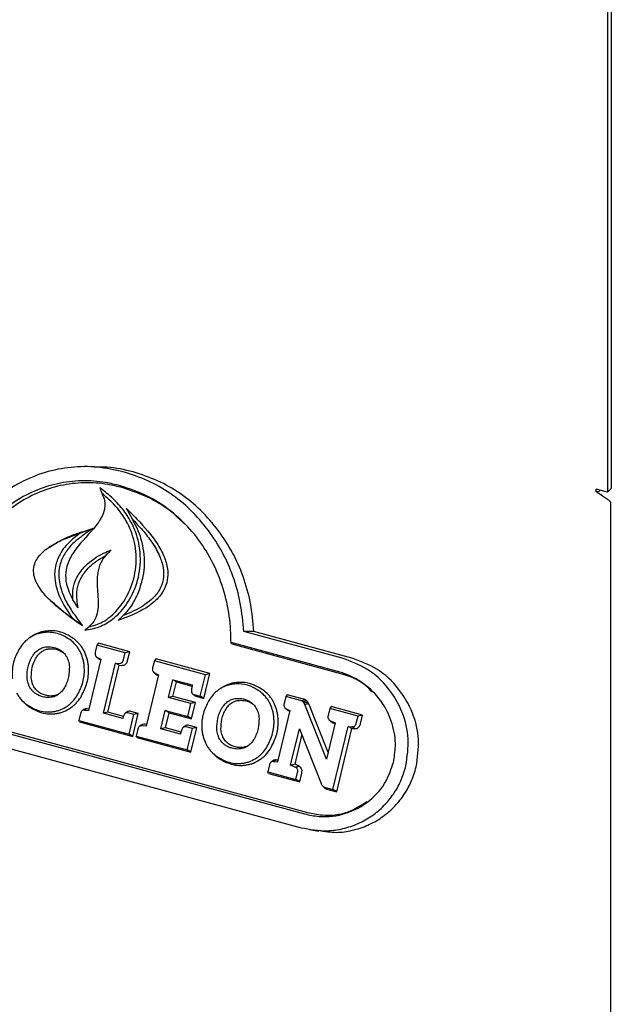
# Model space of a CAD drawing. Header units: inches. Extents: x 35 to 165, y 14 to 115.
# Tile 33 of 41: x 137.14 to 139.21, y 74.72 to 78.17. Entities that reach past the tile are written whole.
import ezdxf

# ---------------------------------------------------------------- set-up
doc = ezdxf.new("R2010")
doc.units = ezdxf.units.IN
doc.header["$LTSCALE"] = 12
doc.header["$MEASUREMENT"] = 0

msp = doc.modelspace()

# ---------------------------------------------------------------- linework, layer by layer
at = {"color": 7, "linetype": 'Continuous', "lineweight": 25}
for p, q in [((139.1964, 78.4036), (139.1964, 76.5163)), ((139.21, 78.4169), (139.21, 76.5296)), ((137.3997, 76.6058), (137.3663, 76.6057)), ((139.1563, 76.5196), (139.1681, 76.5186)), ((139.1964, 76.5163), (139.1572, 76.5269)), ((139.1791, 76.5038), (139.1728, 76.5097)), ((139.1964, 76.5163), (139.21, 76.5296)), ((139.2073, 76.4822), (139.2073, 74.5344)), ((137.3963, 76.3898), (137.3509, 76.3727)), ((138.2676, 75.9359), (137.9235, 76.0294)), ((138.3016, 75.9358), (137.9594, 76.0288)), ((137.1796, 76.0105), (137.1734, 76.0062)), ((137.4146, 75.9875), (137.4094, 75.9809)), ((137.5245, 75.9576), (137.4146, 75.9875)), ((138.256, 75.8876), (137.879, 75.9901)), ((138.2636, 75.881), (137.8826, 75.9846)), ((137.4094, 75.9809), (137.4034, 75.9561)), ((137.5087, 75.954), (137.4094, 75.9809)), ((137.5027, 75.9291), (137.5087, 75.954)), ((137.5245, 75.9576), (137.5087, 75.954)), ((137.5172, 75.9269), (137.5245, 75.9576)), ((137.4237, 75.932), (137.3805, 75.7523)), ((137.4055, 75.9427), (137.406, 75.9422)), ((137.4075, 75.9407), (137.4102, 75.9381)), ((137.4112, 75.9381), (137.4237, 75.932)), ((137.418, 75.9318), (137.423, 75.9293)), ((137.4321, 75.7427), (137.4743, 75.9182)), ((137.4743, 75.9182), (137.4882, 75.9172)), ((137.4875, 75.9111), (137.4743, 75.9182)), ((137.6106, 75.9263), (137.6046, 75.9015)), ((137.6157, 75.9328), (137.6106, 75.9263)), ((137.7893, 75.8777), (137.6106, 75.9263)), ((137.8051, 75.8813), (137.6157, 75.9328)), ((137.4479, 75.7463), (137.4875, 75.9111)), ((137.4875, 75.9111), (137.4969, 75.9104)), ((137.6066, 75.8881), (137.6071, 75.8876)), ((137.6087, 75.886), (137.6113, 75.8835)), ((137.6122, 75.8835), (137.6251, 75.8773)), ((137.7842, 75.7946), (137.8051, 75.8813)), ((137.8051, 75.8813), (137.7893, 75.8777)), ((136.4049, 75.861), (138.1363, 75.3904)), ((136.4154, 75.866), (138.1468, 75.3955)), ((137.6251, 75.8773), (137.582, 75.6979)), ((137.6189, 75.8772), (137.6245, 75.8746)), ((137.66, 75.7982), (137.6749, 75.8601)), ((137.6749, 75.8601), (137.7431, 75.8416)), ((137.6879, 75.8521), (137.6749, 75.8601)), ((137.6759, 75.8019), (137.6879, 75.8521)), ((137.6879, 75.8521), (137.7424, 75.8373)), ((137.7712, 75.8027), (137.7893, 75.8777)), ((136.3933, 75.8127), (138.1247, 75.3421)), ((137.7431, 75.8123), (137.7482, 75.8073)), ((137.8431, 75.8298), (137.8369, 75.8255)), ((137.1509, 75.7837), (137.1563, 75.7784)), ((137.6759, 75.8019), (137.66, 75.7982)), ((137.7389, 75.7768), (137.66, 75.7982)), ((137.7547, 75.7804), (137.6759, 75.8019)), ((137.7547, 75.7804), (137.7389, 75.7768)), ((137.7409, 75.723), (137.7547, 75.7804)), ((137.7491, 75.8087), (137.7712, 75.8027)), ((137.7568, 75.802), (137.7842, 75.7946)), ((137.7842, 75.7946), (137.7712, 75.8027)), ((138.0709, 75.8012), (138.0649, 75.7764)), ((138.076, 75.8077), (138.0709, 75.8012)), ((138.1216, 75.7874), (138.0709, 75.8012)), ((138.1321, 75.7925), (138.076, 75.8077)), ((137.1658, 75.7699), (137.1601, 75.7756)), ((137.3635, 75.7554), (137.3575, 75.7512)), ((137.3757, 75.7589), (137.3661, 75.7536)), ((137.3661, 75.7536), (137.3805, 75.7523)), ((137.3757, 75.7589), (137.3819, 75.7583)), ((137.4479, 75.7463), (137.4321, 75.7427)), ((137.5024, 75.7315), (137.4479, 75.7463)), ((137.5157, 75.7476), (137.5094, 75.7431)), ((137.5386, 75.7385), (137.5178, 75.7442)), ((137.5544, 75.7422), (137.5283, 75.7493)), ((137.6335, 75.688), (137.649, 75.7525)), ((137.649, 75.7525), (137.7279, 75.7311)), ((137.6621, 75.7445), (137.649, 75.7525)), ((137.6493, 75.6916), (137.6621, 75.7445)), ((137.6621, 75.7445), (137.7409, 75.723)), ((137.7279, 75.7311), (137.7389, 75.7768)), ((138.0852, 75.7523), (138.0421, 75.5732)), ((138.0669, 75.763), (138.0674, 75.7625)), ((138.069, 75.7609), (138.0716, 75.7584)), ((138.0724, 75.7584), (138.0852, 75.7523)), ((138.0792, 75.7521), (138.0845, 75.7496)), ((138.213, 75.5818), (138.1368, 75.7736)), ((138.2186, 75.6051), (138.151, 75.7752)), ((138.2248, 75.7593), (138.2188, 75.7345)), ((138.23, 75.7659), (138.2248, 75.7593)), ((138.3235, 75.7325), (138.2248, 75.7593)), ((138.3393, 75.7362), (138.23, 75.7659)), ((137.3519, 75.7418), (137.346, 75.7174)), ((137.346, 75.7174), (137.522, 75.6696)), ((137.3483, 75.7122), (137.346, 75.7174)), ((137.3483, 75.7122), (137.535, 75.6615)), ((137.5, 75.7242), (137.4321, 75.7427)), ((137.522, 75.6696), (137.5386, 75.7385)), ((137.535, 75.6615), (137.5544, 75.7422)), ((137.5544, 75.7422), (137.5386, 75.7385)), ((137.7409, 75.723), (137.7279, 75.7311)), ((138.2436, 75.709), (138.213, 75.5818)), ((138.2209, 75.7211), (138.2214, 75.7206)), ((138.2228, 75.7192), (138.2257, 75.7165)), ((138.2267, 75.7164), (138.2436, 75.709)), ((138.2335, 75.7101), (138.2267, 75.7164)), ((138.2335, 75.7101), (138.2429, 75.706)), ((138.3175, 75.7077), (138.3235, 75.7325)), ((138.3393, 75.7362), (138.3235, 75.7325)), ((138.3319, 75.7055), (138.3393, 75.7362)), ((137.553, 75.6871), (137.5472, 75.6627)), ((137.5648, 75.7008), (137.5587, 75.6966)), ((137.582, 75.6979), (137.5677, 75.6989)), ((137.5834, 75.7038), (137.5772, 75.7042)), ((137.6493, 75.6916), (137.6335, 75.688)), ((137.7016, 75.6695), (137.6335, 75.688)), ((137.7041, 75.6767), (137.6493, 75.6916)), ((137.7196, 75.6988), (137.7132, 75.6944)), ((137.744, 75.6893), (137.7219, 75.6953)), ((137.7259, 75.6141), (137.744, 75.6893)), ((137.7598, 75.693), (137.7324, 75.7004)), ((137.7389, 75.6061), (137.7598, 75.693)), ((137.7598, 75.693), (137.744, 75.6893)), ((138.0875, 75.5611), (138.1181, 75.6882)), ((138.1181, 75.6882), (138.1942, 75.4971)), ((138.2358, 75.4755), (138.2891, 75.6969)), ((138.2489, 75.4675), (138.3023, 75.6897)), ((138.2891, 75.6969), (138.303, 75.6957)), ((138.3023, 75.6897), (138.2891, 75.6969)), ((138.3023, 75.6897), (138.3117, 75.689)), ((138.3117, 75.689), (138.303, 75.6957)), ((137.535, 75.6615), (137.522, 75.6696)), ((137.5472, 75.6627), (137.7259, 75.6141)), ((137.5495, 75.6575), (137.5472, 75.6627)), ((137.5495, 75.6575), (137.7389, 75.6061)), ((138.1032, 75.564), (138.1274, 75.6648)), ((137.7389, 75.6061), (137.7259, 75.6141)), ((137.8148, 75.6032), (137.8202, 75.5979)), ((137.8297, 75.5895), (137.8239, 75.5952)), ((138.0252, 75.5762), (138.0192, 75.572)), ((138.0375, 75.5796), (138.028, 75.5744)), ((138.028, 75.5744), (138.0421, 75.5732)), ((138.0375, 75.5796), (138.0435, 75.5791)), ((138.0134, 75.5623), (138.0075, 75.5376)), ((138.0075, 75.5376), (138.1063, 75.5108)), ((138.0098, 75.5324), (138.0075, 75.5376)), ((138.0098, 75.5324), (138.1193, 75.5027)), ((138.1063, 75.5108), (138.1122, 75.5355)), ((138.1193, 75.5027), (138.1063, 75.5108)), ((138.1193, 75.5027), (138.1267, 75.5333)), ((138.2001, 75.4876), (138.2055, 75.4824)), ((138.2099, 75.4826), (138.2358, 75.4755)), ((138.2176, 75.476), (138.2489, 75.4675)), ((138.2489, 75.4675), (138.2358, 75.4755)), ((138.1532, 75.3358), (138.1861, 75.3301))]:
    msp.add_line(p, q, dxfattribs=at)
at = {"color": 7, "linetype": 'Continuous', "lineweight": 25, "flags": 128}
for points in [[(137.4193, 76.5323), (137.4223, 76.5246), (137.4246, 76.5185), (137.427, 76.5124)], [(139.1692, 76.5237), (139.1688, 76.5214), (139.1681, 76.5186)], [(137.5122, 76.4602), (137.5225, 76.4416), (137.5327, 76.423)], [(137.2459, 76.3263), (137.2428, 76.3242), (137.2397, 76.322)], [(137.2468, 76.1366), (137.2495, 76.134), (137.2522, 76.1313)], [(137.3443, 76.1115), (137.3373, 76.1221), (137.3315, 76.1309), (137.3257, 76.1396)], [(137.3595, 76.0484), (137.3485, 76.0566), (137.3366, 76.0654), (137.3246, 76.0742)], [(137.4836, 76.0675), (137.4899, 76.0735), (137.4959, 76.0792), (137.5018, 76.085)], [(137.3673, 76.0334), (137.3725, 76.0378), (137.3801, 76.0443)], [(137.9594, 76.0288), (137.9415, 76.0291), (137.9235, 76.0294)], [(137.8826, 75.9846), (137.8808, 75.9873), (137.879, 75.9901)], [(137.6189, 75.8772), (137.6156, 75.8803), (137.6122, 75.8835)], [(138.1437, 75.7869), (138.1393, 75.7855), (138.1352, 75.7843), (138.131, 75.783)], [(138.1481, 75.7812), (138.1438, 75.7805), (138.139, 75.7797), (138.1343, 75.7788)], [(138.151, 75.7752), (138.1466, 75.7747), (138.1417, 75.7741), (138.1368, 75.7736)], [(138.1032, 75.564), (138.0953, 75.5625), (138.0875, 75.5611)]]:
    msp.add_lwpolyline(points, dxfattribs=at)
at = {"color": 7, "linetype": 'Continuous', "lineweight": 25}
msp.add_arc((139.1253, 76.5273), 0.0319, 346.0655, 359.3779, dxfattribs=at)
for points, knots in [([(137.502, 76.5873), (137.4719, 76.5939), (137.4117, 76.6071), (137.3188, 76.6062), (137.2273, 76.588), (137.1416, 76.5531), (137.0644, 76.5034), (136.9991, 76.4446), (136.9435, 76.379), (136.9141, 76.3314), (136.8995, 76.3077)], [0, 0, 0, 0, 0.13195, 0.263817, 0.39618, 0.528539, 0.652483, 0.776482, 0.888218, 1, 1, 1, 1]), ([(137.536, 76.5873), (137.5059, 76.5946), (137.461, 76.6055), (137.4149, 76.604), (137.3996, 76.6036)], [0, 0, 0, 0, 0.668727, 1, 1, 1, 1]), ([(137.8001, 76.3827), (137.78, 76.4072), (137.7397, 76.4563), (137.667, 76.5139), (137.5877, 76.5597), (137.5308, 76.5781), (137.502, 76.5873)], [0, 0, 0, 0, 0.2523917, 0.5047942, 0.749394, 1, 1, 1, 1]), ([(137.8355, 76.3817), (137.8154, 76.4063), (137.7751, 76.4553), (137.7022, 76.5132), (137.6225, 76.5594), (137.5651, 76.5779), (137.536, 76.5873)], [0, 0, 0, 0, 0.251219, 0.502446, 0.748174, 1, 1, 1, 1]), ([(137.4904, 76.5391), (137.4737, 76.5431), (137.4297, 76.5537), (137.3561, 76.5584), (137.2717, 76.549), (137.19, 76.5223), (137.1153, 76.4814), (137.0498, 76.4283), (136.9811, 76.3546), (136.944, 76.2903), (136.921, 76.2504)], [0, 0, 0, 0, 0.076066, 0.201161, 0.326182, 0.45155, 0.576944, 0.693673, 0.810471, 1, 1, 1, 1]), ([(137.4981, 76.5325), (137.4814, 76.5364), (137.4377, 76.5469), (137.3648, 76.5516), (137.2814, 76.5422), (137.2007, 76.5158), (137.1269, 76.4753), (137.0623, 76.4228), (136.9933, 76.3487), (136.9561, 76.2836), (136.9328, 76.2427)], [0, 0, 0, 0, 0.076408, 0.200548, 0.324614, 0.449025, 0.573462, 0.689354, 0.805313, 1, 1, 1, 1]), ([(137.879, 75.9901), (137.8786, 76.0088), (137.8774, 76.0604), (137.8634, 76.1438), (137.8331, 76.2369), (137.7877, 76.3224), (137.7303, 76.3966), (137.6628, 76.457), (137.5836, 76.5079), (137.5233, 76.528), (137.4904, 76.5391)], [0, 0, 0, 0, 0.074431, 0.205747, 0.337024, 0.468546, 0.600059, 0.724974, 0.849908, 1, 1, 1, 1]), ([(137.427, 76.5124), (137.4306, 76.5039), (137.4375, 76.4878), (137.4379, 76.4613), (137.4286, 76.4303), (137.3943, 76.3805), (137.346, 76.3349), (137.3104, 76.2787), (137.2984, 76.236), (137.3015, 76.1873), (137.3167, 76.1574), (137.3257, 76.1396)], [0, 0, 0, 0, 0.066058, 0.1237271, 0.1812392, 0.2909439, 0.5513233, 0.6659503, 0.7617457, 0.8578568, 1, 1, 1, 1]), ([(137.3673, 76.0334), (137.3843, 76.0363), (137.4185, 76.0423), (137.4682, 76.0715), (137.5139, 76.1192), (137.5501, 76.1884), (137.5662, 76.2726), (137.5552, 76.3597), (137.5224, 76.429), (137.4816, 76.4802), (137.4473, 76.5107), (137.4259, 76.5272), (137.4193, 76.5323)], [0, 0, 0, 0, 0.084398, 0.169577, 0.271662, 0.390603, 0.521212, 0.651991, 0.780863, 0.870072, 0.95943, 1, 1, 1, 1]), ([(137.3801, 76.0443), (137.397, 76.0493), (137.4351, 76.0606), (137.4846, 76.1038), (137.5254, 76.1663), (137.5489, 76.2444), (137.5475, 76.3301), (137.5191, 76.4107), (137.4756, 76.471), (137.4409, 76.5006), (137.427, 76.5124)], [0, 0, 0, 0, 0.094922, 0.214316, 0.335378, 0.474262, 0.617402, 0.756967, 0.902986, 1, 1, 1, 1]), ([(137.7156, 76.4057), (137.7008, 76.4201), (137.6648, 76.4549), (137.592, 76.5004), (137.5315, 76.521), (137.4981, 76.5325)], [0, 0, 0, 0, 0.239326, 0.57925, 1, 1, 1, 1]), ([(139.1563, 76.5196), (139.1612, 76.5161), (139.171, 76.509), (139.1865, 76.4989), (139.2, 76.4896), (139.2048, 76.4847), (139.2073, 76.4822)], [0, 0, 0, 0, 0.249998, 0.500002, 0.750002, 1, 1, 1, 1]), ([(137.5122, 76.4602), (137.5248, 76.4477), (137.5644, 76.4084), (137.6144, 76.3517), (137.6489, 76.2861), (137.6598, 76.2394), (137.6559, 76.1988), (137.6388, 76.161), (137.5984, 76.1186), (137.5428, 76.0893), (137.4998, 76.0735), (137.4836, 76.0675)], [0, 0, 0, 0, 0.100936, 0.319154, 0.425596, 0.510368, 0.576209, 0.642103, 0.732767, 0.899298, 1, 1, 1, 1]), ([(137.5327, 76.423), (137.5449, 76.4101), (137.5696, 76.3844), (137.603, 76.3418), (137.6284, 76.2981), (137.6433, 76.2534), (137.6443, 76.2112), (137.6291, 76.1713), (137.5938, 76.1308), (137.5483, 76.1037), (137.5135, 76.0897), (137.5018, 76.085)], [0, 0, 0, 0, 0.1220282, 0.2455562, 0.3685837, 0.4613651, 0.5551113, 0.6372898, 0.735935, 0.9118949, 1, 1, 1, 1]), ([(137.5561, 76.1685), (137.562, 76.1863), (137.5769, 76.2313), (137.5777, 76.3094), (137.5583, 76.3771), (137.5387, 76.4122), (137.5327, 76.423)], [0, 0, 0, 0, 0.211185, 0.534592, 0.857587, 1, 1, 1, 1]), ([(137.3246, 76.0742), (137.3105, 76.0844), (137.2821, 76.1047), (137.2421, 76.1397), (137.2105, 76.1755), (137.1922, 76.2101), (137.1863, 76.2394), (137.1902, 76.2651), (137.2042, 76.2915), (137.2315, 76.3183), (137.272, 76.3424), (137.3136, 76.3602), (137.3404, 76.3692), (137.3509, 76.3727)], [0, 0, 0, 0, 0.119941, 0.239964, 0.362232, 0.439706, 0.495976, 0.552678, 0.6019, 0.688551, 0.803939, 0.922469, 1, 1, 1, 1]), ([(137.2462, 76.3256), (137.2605, 76.3347), (137.2913, 76.3544), (137.3428, 76.3728), (137.3787, 76.3842), (137.3963, 76.3898)], [0, 0, 0, 0, 0.304651, 0.659814, 1, 1, 1, 1]), ([(137.3509, 76.3727), (137.3367, 76.362), (137.3081, 76.3404), (137.2767, 76.2987), (137.261, 76.2517), (137.2614, 76.199), (137.2818, 76.1368), (137.3092, 76.0968), (137.3246, 76.0742)], [0, 0, 0, 0, 0.159075, 0.319242, 0.446628, 0.574012, 0.759383, 1, 1, 1, 1]), ([(137.3963, 76.3898), (137.3816, 76.3801), (137.3558, 76.3629), (137.3214, 76.334), (137.2951, 76.3014), (137.2777, 76.2611), (137.2743, 76.2117), (137.2875, 76.1619), (137.3113, 76.115), (137.3367, 76.0788), (137.3531, 76.0569), (137.3595, 76.0484)], [0, 0, 0, 0, 0.132133, 0.232217, 0.331821, 0.435558, 0.539566, 0.67524, 0.798008, 0.921187, 1, 1, 1, 1]), ([(137.9235, 76.0294), (137.9205, 76.0623), (137.9145, 76.1282), (137.8882, 76.2211), (137.8511, 76.3075), (137.8172, 76.3574), (137.8001, 76.3827)], [0, 0, 0, 0, 0.257236, 0.514536, 0.754384, 1, 1, 1, 1]), ([(137.9594, 76.0288), (137.9563, 76.0618), (137.9501, 76.1277), (137.9236, 76.2204), (137.8865, 76.3067), (137.8526, 76.3565), (137.8355, 76.3817)], [0, 0, 0, 0, 0.2574309, 0.5149261, 0.7546181, 1, 1, 1, 1]), ([(137.3257, 76.1396), (137.325, 76.1532), (137.3236, 76.1801), (137.3392, 76.2226), (137.3742, 76.2673), (137.4181, 76.2975), (137.4505, 76.3102), (137.4596, 76.3137)], [0, 0, 0, 0, 0.164705, 0.326907, 0.542293, 0.871116, 1, 1, 1, 1]), ([(137.3443, 76.1115), (137.3411, 76.1301), (137.3357, 76.1616), (137.3472, 76.2061), (137.3726, 76.2465), (137.4065, 76.276), (137.4338, 76.2908), (137.4428, 76.2956)], [0, 0, 0, 0, 0.240139, 0.4082, 0.575345, 0.860103, 1, 1, 1, 1]), ([(137.4596, 76.3137), (137.4478, 76.3027), (137.4267, 76.2829), (137.4098, 76.2361), (137.4096, 76.1806), (137.4164, 76.1287), (137.4103, 76.0845), (137.3971, 76.0595), (137.3848, 76.0485), (137.3801, 76.0443)], [0, 0, 0, 0, 0.167487, 0.29931, 0.488935, 0.721026, 0.826679, 0.933581, 1, 1, 1, 1]), ([(137.5018, 76.085), (137.5081, 76.0912), (137.5205, 76.1035), (137.5395, 76.1313), (137.5497, 76.154), (137.5561, 76.1685)], [0, 0, 0, 0, 0.2666095, 0.5329094, 1, 1, 1, 1]), ([(137.3595, 76.0484), (137.3451, 76.0581), (137.3076, 76.0832), (137.2737, 76.1136), (137.2529, 76.1323)], [0, 0, 0, 0, 0.386442, 1, 1, 1, 1]), ([(137.22, 76.0246), (137.2157, 76.0238), (137.2073, 76.0222), (137.1917, 76.0171), (137.1812, 76.0109), (137.1744, 76.0069)], [0, 0, 0, 0, 0.264798, 0.52965, 1, 1, 1, 1]), ([(137.2283, 76.0298), (137.2241, 76.029), (137.2157, 76.0274), (137.2034, 76.0234), (137.1916, 76.0182), (137.1843, 76.0136), (137.1807, 76.0113)], [0, 0, 0, 0, 0.2526159, 0.5052714, 0.7512193, 1, 1, 1, 1]), ([(137.3189, 75.9977), (137.3073, 76.0051), (137.2815, 76.0218), (137.2459, 76.0276), (137.2247, 76.0251), (137.22, 76.0246)], [0, 0, 0, 0, 0.387551, 0.861361, 1, 1, 1, 1]), ([(137.3313, 76.0017), (137.3192, 76.0095), (137.2925, 76.0268), (137.2555, 76.0329), (137.2334, 76.0303), (137.2283, 76.0298)], [0, 0, 0, 0, 0.387896, 0.859831, 1, 1, 1, 1]), ([(137.1744, 76.0069), (137.1709, 76.0043), (137.1637, 75.9991), (137.1514, 75.9875), (137.144, 75.9773), (137.1393, 75.9709)], [0, 0, 0, 0, 0.266266, 0.532537, 1, 1, 1, 1]), ([(137.3505, 75.9591), (137.3482, 75.963), (137.3438, 75.9709), (137.3336, 75.9843), (137.3246, 75.9925), (137.3189, 75.9977)], [0, 0, 0, 0, 0.266766, 0.5335112, 1, 1, 1, 1]), ([(137.3644, 75.9614), (137.3621, 75.9653), (137.3577, 75.9732), (137.3471, 75.9873), (137.3376, 75.996), (137.3313, 76.0017)], [0, 0, 0, 0, 0.255099, 0.510184, 1, 1, 1, 1]), ([(137.1393, 75.9709), (137.1319, 75.9567), (137.1172, 75.9284), (137.1118, 75.8903), (137.1132, 75.8691), (137.1136, 75.8639)], [0, 0, 0, 0, 0.431006, 0.860611, 1, 1, 1, 1]), ([(137.1829, 75.9408), (137.1854, 75.9446), (137.1895, 75.9509), (137.1966, 75.9586), (137.2011, 75.9621), (137.2034, 75.9639)], [0, 0, 0, 0, 0.43636, 0.71591, 1, 1, 1, 1]), ([(137.1966, 75.9368), (137.1992, 75.9407), (137.2032, 75.9468), (137.2098, 75.9537), (137.2136, 75.9566), (137.2155, 75.9581)], [0, 0, 0, 0, 0.489463, 0.74299, 1, 1, 1, 1]), ([(137.2034, 75.9639), (137.2065, 75.9659), (137.2121, 75.9695), (137.221, 75.9731), (137.2267, 75.9742), (137.2295, 75.9748)], [0, 0, 0, 0, 0.383158, 0.688679, 1, 1, 1, 1]), ([(137.2155, 75.9581), (137.2173, 75.9593), (137.221, 75.9618), (137.2269, 75.9646), (137.233, 75.9669), (137.2372, 75.9677), (137.2394, 75.9681)], [0, 0, 0, 0, 0.2494864, 0.4990021, 0.7479498, 1, 1, 1, 1]), ([(137.2295, 75.9748), (137.2373, 75.9752), (137.2535, 75.9759), (137.2737, 75.9692), (137.2844, 75.9616), (137.2882, 75.9589)], [0, 0, 0, 0, 0.377224, 0.779774, 1, 1, 1, 1]), ([(137.2394, 75.9681), (137.2466, 75.9684), (137.2616, 75.9691), (137.2804, 75.9628), (137.2904, 75.9558), (137.294, 75.9533)], [0, 0, 0, 0, 0.376644, 0.777634, 1, 1, 1, 1]), ([(137.2882, 75.9589), (137.2909, 75.9565), (137.2957, 75.9522), (137.3016, 75.9443), (137.3045, 75.9388), (137.3059, 75.936)], [0, 0, 0, 0, 0.3713681, 0.6823795, 1, 1, 1, 1]), ([(137.365, 75.9095), (137.3644, 75.9141), (137.3632, 75.9233), (137.359, 75.9403), (137.3538, 75.9518), (137.3505, 75.9591)], [0, 0, 0, 0, 0.265953, 0.531959, 1, 1, 1, 1]), ([(137.3796, 75.9095), (137.379, 75.9141), (137.3778, 75.9233), (137.3736, 75.9411), (137.368, 75.9533), (137.3644, 75.9614)], [0, 0, 0, 0, 0.2541671, 0.5083743, 1, 1, 1, 1]), ([(137.4034, 75.9561), (137.4031, 75.9539), (137.4024, 75.9501), (137.4039, 75.945), (137.4066, 75.9408), (137.4095, 75.9391), (137.4112, 75.9381)], [0, 0, 0, 0, 0.31, 0.512469, 0.715092, 1, 1, 1, 1]), ([(137.1654, 75.8679), (137.1654, 75.8742), (137.1654, 75.8931), (137.1713, 75.9183), (137.18, 75.9351), (137.1829, 75.9408)], [0, 0, 0, 0, 0.24701, 0.74404, 1, 1, 1, 1]), ([(137.18, 75.8677), (137.18, 75.8737), (137.18, 75.8917), (137.1857, 75.9156), (137.1939, 75.9315), (137.1966, 75.9368)], [0, 0, 0, 0, 0.248778, 0.749322, 1, 1, 1, 1]), ([(137.3059, 75.936), (137.3074, 75.9324), (137.3102, 75.9257), (137.3125, 75.9153), (137.3131, 75.9087), (137.3134, 75.9053)], [0, 0, 0, 0, 0.376478, 0.6858529, 1, 1, 1, 1]), ([(137.4104, 75.9383), (137.4107, 75.9378), (137.4121, 75.9354), (137.4149, 75.9334), (137.4173, 75.9321), (137.418, 75.9318)], [0, 0, 0, 0, 0.169475, 0.78023, 1, 1, 1, 1]), ([(137.4882, 75.9172), (137.4903, 75.9173), (137.4937, 75.9174), (137.498, 75.9201), (137.5011, 75.9238), (137.5021, 75.9272), (137.5027, 75.9291)], [0, 0, 0, 0, 0.3125711, 0.5158761, 0.7191404, 1, 1, 1, 1]), ([(137.4969, 75.9104), (137.4994, 75.9105), (137.5039, 75.9106), (137.5098, 75.9139), (137.5141, 75.9187), (137.5162, 75.9233), (137.517, 75.9262), (137.5172, 75.9269)], [0, 0, 0, 0, 0.273005, 0.488633, 0.704416, 0.922582, 1, 1, 1, 1]), ([(138.4912, 75.5588), (138.4958, 75.5904), (138.5051, 75.6535), (138.4816, 75.7486), (138.4322, 75.8338), (138.3587, 75.9021), (138.2975, 75.9248), (138.2676, 75.9359)], [0, 0, 0, 0, 0.189433, 0.378824, 0.577169, 0.79321, 1, 1, 1, 1]), ([(138.5271, 75.5553), (138.5318, 75.5872), (138.5412, 75.6509), (138.5174, 75.747), (138.4675, 75.833), (138.3934, 75.9019), (138.3317, 75.9247), (138.3016, 75.9358)], [0, 0, 0, 0, 0.189657, 0.379264, 0.57778, 0.793818, 1, 1, 1, 1]), ([(137.3134, 75.9053), (137.3129, 75.8935), (137.312, 75.8749), (137.305, 75.8504), (137.2989, 75.8385), (137.2959, 75.8325)], [0, 0, 0, 0, 0.465617, 0.729379, 1, 1, 1, 1]), ([(137.3393, 75.8026), (137.3466, 75.8165), (137.3612, 75.8444), (137.3668, 75.8825), (137.3654, 75.9039), (137.365, 75.9095)], [0, 0, 0, 0, 0.425337, 0.849174, 1, 1, 1, 1]), ([(137.3528, 75.7983), (137.3605, 75.8129), (137.3757, 75.8419), (137.3814, 75.8814), (137.38, 75.9037), (137.3796, 75.9095)], [0, 0, 0, 0, 0.425578, 0.849709, 1, 1, 1, 1]), ([(137.6046, 75.9015), (137.6042, 75.8992), (137.6036, 75.8955), (137.605, 75.8903), (137.6077, 75.8862), (137.6105, 75.8845), (137.6122, 75.8835)], [0, 0, 0, 0, 0.311037, 0.515452, 0.720102, 1, 1, 1, 1]), ([(137.6115, 75.8836), (137.6118, 75.8831), (137.6132, 75.8807), (137.616, 75.8788), (137.6184, 75.8775), (137.6189, 75.8772)], [0, 0, 0, 0, 0.182301, 0.797721, 1, 1, 1, 1]), ([(138.4472, 75.5708), (138.4505, 75.5894), (138.4582, 75.6344), (138.4465, 75.7074), (138.4112, 75.7816), (138.3528, 75.8444), (138.2961, 75.8758), (138.2618, 75.8859), (138.256, 75.8876)], [0, 0, 0, 0, 0.133605, 0.322639, 0.513544, 0.723544, 0.95281, 1, 1, 1, 1]), ([(137.1729, 75.8373), (137.1715, 75.8407), (137.1687, 75.8472), (137.1664, 75.8576), (137.1657, 75.8645), (137.1654, 75.8679)], [0, 0, 0, 0, 0.352669, 0.673798, 1, 1, 1, 1]), ([(137.1869, 75.8394), (137.186, 75.8415), (137.1836, 75.8469), (137.1811, 75.8564), (137.1803, 75.8639), (137.18, 75.8677)], [0, 0, 0, 0, 0.236886, 0.614001, 1, 1, 1, 1]), ([(137.8922, 75.8493), (137.8879, 75.8486), (137.8795, 75.847), (137.8673, 75.8429), (137.8555, 75.8377), (137.8482, 75.8332), (137.8446, 75.8308)], [0, 0, 0, 0, 0.253037, 0.50611, 0.751628, 1, 1, 1, 1]), ([(137.9951, 75.8213), (137.983, 75.8292), (137.9588, 75.8448), (137.9223, 75.8521), (137.9002, 75.8501), (137.8922, 75.8493)], [0, 0, 0, 0, 0.389715, 0.777531, 1, 1, 1, 1]), ([(138.3727, 75.8171), (138.3676, 75.823), (138.3425, 75.8516), (138.302, 75.8696), (138.2689, 75.8795), (138.2636, 75.881)], [0, 0, 0, 0, 0.178264, 0.86916, 1, 1, 1, 1]), ([(137.1281, 75.8145), (137.1304, 75.8105), (137.1348, 75.8026), (137.1451, 75.789), (137.1542, 75.7808), (137.1601, 75.7756)], [0, 0, 0, 0, 0.264307, 0.528608, 1, 1, 1, 1]), ([(137.191, 75.8145), (137.1882, 75.817), (137.1832, 75.8214), (137.1773, 75.8292), (137.1744, 75.8346), (137.1729, 75.8373)], [0, 0, 0, 0, 0.3859945, 0.6900276, 1, 1, 1, 1]), ([(137.2034, 75.8186), (137.2009, 75.8208), (137.1963, 75.8249), (137.1909, 75.832), (137.1882, 75.8369), (137.1869, 75.8394)], [0, 0, 0, 0, 0.385267, 0.689638, 1, 1, 1, 1]), ([(137.2189, 75.8006), (137.2148, 75.8019), (137.2078, 75.8041), (137.1985, 75.8089), (137.1935, 75.8126), (137.191, 75.8145)], [0, 0, 0, 0, 0.41322, 0.704402, 1, 1, 1, 1]), ([(137.2294, 75.8057), (137.2249, 75.8072), (137.218, 75.8094), (137.2094, 75.8141), (137.2054, 75.8171), (137.2034, 75.8186)], [0, 0, 0, 0, 0.490867, 0.743927, 1, 1, 1, 1]), ([(137.2959, 75.8325), (137.2934, 75.8286), (137.2892, 75.8223), (137.2822, 75.8148), (137.2777, 75.8112), (137.2755, 75.8094)], [0, 0, 0, 0, 0.437284, 0.71659, 1, 1, 1, 1]), ([(137.7431, 75.8416), (137.7427, 75.8393), (137.7421, 75.8348), (137.7411, 75.8281), (137.7406, 75.8236), (137.7404, 75.8214)], [0, 0, 0, 0, 0.342139, 0.671021, 1, 1, 1, 1]), ([(137.7404, 75.8214), (137.7404, 75.8199), (137.7405, 75.8171), (137.7421, 75.8133), (137.7447, 75.8105), (137.7473, 75.8092), (137.7489, 75.8087), (137.7491, 75.8087)], [0, 0, 0, 0, 0.259363, 0.475231, 0.69131, 0.9561, 1, 1, 1, 1]), ([(137.8383, 75.8265), (137.8347, 75.8239), (137.8276, 75.8187), (137.8153, 75.8071), (137.8079, 75.7969), (137.8032, 75.7905)], [0, 0, 0, 0, 0.266222, 0.53243, 1, 1, 1, 1]), ([(137.8838, 75.8441), (137.8796, 75.8433), (137.8711, 75.8418), (137.8556, 75.8367), (137.8451, 75.8305), (137.8383, 75.8265)], [0, 0, 0, 0, 0.2651635, 0.5303757, 1, 1, 1, 1]), ([(137.9827, 75.8172), (137.971, 75.8248), (137.9478, 75.8397), (137.9128, 75.8468), (137.8915, 75.8449), (137.8838, 75.8441)], [0, 0, 0, 0, 0.389318, 0.776666, 1, 1, 1, 1]), ([(138.0143, 75.7787), (138.012, 75.7826), (138.0076, 75.7905), (137.9974, 75.804), (137.9884, 75.8121), (137.9827, 75.8172)], [0, 0, 0, 0, 0.266849, 0.533705, 1, 1, 1, 1]), ([(138.0282, 75.781), (138.0259, 75.7849), (138.0215, 75.7928), (138.011, 75.807), (138.0014, 75.8156), (137.9951, 75.8213)], [0, 0, 0, 0, 0.255048, 0.510095, 1, 1, 1, 1]), ([(137.2496, 75.7985), (137.2458, 75.7981), (137.2387, 75.7974), (137.2284, 75.7984), (137.2221, 75.7999), (137.2189, 75.8006)], [0, 0, 0, 0, 0.3746416, 0.6852813, 1, 1, 1, 1]), ([(137.258, 75.8037), (137.2544, 75.8034), (137.2478, 75.8027), (137.2382, 75.8036), (137.2324, 75.805), (137.2294, 75.8057)], [0, 0, 0, 0, 0.37406, 0.685001, 1, 1, 1, 1]), ([(137.2755, 75.8094), (137.2727, 75.8075), (137.2674, 75.804), (137.2586, 75.8004), (137.2526, 75.7992), (137.2496, 75.7985)], [0, 0, 0, 0, 0.34544, 0.669109, 1, 1, 1, 1]), ([(137.2744, 75.8092), (137.273, 75.8085), (137.2678, 75.8058), (137.2621, 75.8046), (137.258, 75.8037)], [0, 0, 0, 0, 0.275872, 1, 1, 1, 1]), ([(137.3042, 75.7666), (137.3078, 75.7692), (137.315, 75.7744), (137.3272, 75.786), (137.3346, 75.7961), (137.3393, 75.8026)], [0, 0, 0, 0, 0.266782, 0.533562, 1, 1, 1, 1]), ([(137.3161, 75.7607), (137.3197, 75.7633), (137.3269, 75.7685), (137.3398, 75.7805), (137.3477, 75.7913), (137.3528, 75.7983)], [0, 0, 0, 0, 0.255056, 0.510117, 1, 1, 1, 1]), ([(137.7483, 75.8075), (137.7491, 75.8066), (137.7511, 75.8042), (137.7543, 75.8028), (137.7564, 75.8022), (137.7568, 75.802)], [0, 0, 0, 0, 0.342655, 0.873642, 1, 1, 1, 1]), ([(137.8032, 75.7905), (137.796, 75.7769), (137.7818, 75.7498), (137.7757, 75.7119), (137.777, 75.69), (137.7774, 75.6835)], [0, 0, 0, 0, 0.413311, 0.824787, 1, 1, 1, 1]), ([(137.8467, 75.7604), (137.8492, 75.7642), (137.8534, 75.7705), (137.8604, 75.7781), (137.865, 75.7817), (137.8672, 75.7835)], [0, 0, 0, 0, 0.436299, 0.715927, 1, 1, 1, 1]), ([(137.8672, 75.7835), (137.8704, 75.7855), (137.8759, 75.7891), (137.8848, 75.7926), (137.8905, 75.7938), (137.8933, 75.7944)], [0, 0, 0, 0, 0.385084, 0.689705, 1, 1, 1, 1]), ([(137.8793, 75.7777), (137.8811, 75.7789), (137.8848, 75.7814), (137.8907, 75.7842), (137.8968, 75.7864), (137.901, 75.7873), (137.9032, 75.7877)], [0, 0, 0, 0, 0.249987, 0.499995, 0.748471, 1, 1, 1, 1]), ([(137.8933, 75.7944), (137.9012, 75.7948), (137.9176, 75.7955), (137.9377, 75.7887), (137.9483, 75.7811), (137.9519, 75.7785)], [0, 0, 0, 0, 0.382522, 0.789279, 1, 1, 1, 1]), ([(137.9032, 75.7877), (137.9105, 75.788), (137.9257, 75.7887), (137.9444, 75.7823), (137.9543, 75.7753), (137.9577, 75.7729)], [0, 0, 0, 0, 0.381867, 0.787119, 1, 1, 1, 1]), ([(137.9519, 75.7785), (137.9546, 75.7761), (137.9595, 75.7717), (137.9654, 75.7639), (137.9683, 75.7584), (137.9697, 75.7556)], [0, 0, 0, 0, 0.373405, 0.683441, 1, 1, 1, 1]), ([(138.0288, 75.7291), (138.0282, 75.7337), (138.027, 75.7429), (138.0228, 75.7598), (138.0176, 75.7713), (138.0143, 75.7787)], [0, 0, 0, 0, 0.265837, 0.531717, 1, 1, 1, 1]), ([(138.0434, 75.7291), (138.0428, 75.7337), (138.0416, 75.7429), (138.0373, 75.7607), (138.0318, 75.7729), (138.0282, 75.781)], [0, 0, 0, 0, 0.2540779, 0.5081772, 1, 1, 1, 1]), ([(138.1267, 75.7856), (138.1262, 75.7858), (138.1251, 75.7863), (138.1234, 75.7869), (138.1222, 75.7872), (138.1216, 75.7874)], [0, 0, 0, 0, 0.310157, 0.654726, 1, 1, 1, 1]), ([(138.1378, 75.7905), (138.1367, 75.79), (138.1342, 75.7889), (138.1305, 75.7873), (138.128, 75.7862), (138.1267, 75.7856)], [0, 0, 0, 0, 0.3174457, 0.6587236, 1, 1, 1, 1]), ([(138.131, 75.783), (138.1305, 75.7834), (138.1296, 75.7841), (138.1282, 75.785), (138.1272, 75.7854), (138.1267, 75.7856)], [0, 0, 0, 0, 0.369513, 0.683045, 1, 1, 1, 1]), ([(138.1343, 75.7788), (138.1339, 75.7794), (138.1333, 75.7804), (138.1322, 75.7818), (138.1314, 75.7826), (138.131, 75.783)], [0, 0, 0, 0, 0.366862, 0.682143, 1, 1, 1, 1]), ([(138.1378, 75.7905), (138.1373, 75.7907), (138.1363, 75.7911), (138.1343, 75.7918), (138.1329, 75.7922), (138.1321, 75.7925)], [0, 0, 0, 0, 0.278575, 0.557165, 1, 1, 1, 1]), ([(138.1368, 75.7736), (138.1366, 75.7741), (138.1361, 75.7752), (138.1353, 75.777), (138.1346, 75.7782), (138.1343, 75.7788)], [0, 0, 0, 0, 0.303655, 0.607119, 1, 1, 1, 1]), ([(138.1437, 75.7869), (138.1432, 75.7873), (138.1422, 75.7881), (138.1403, 75.7894), (138.1388, 75.7901), (138.1378, 75.7905)], [0, 0, 0, 0, 0.269644, 0.539436, 1, 1, 1, 1]), ([(138.1481, 75.7812), (138.1478, 75.7818), (138.1471, 75.7829), (138.1457, 75.7848), (138.1444, 75.7861), (138.1437, 75.7869)], [0, 0, 0, 0, 0.267389, 0.534783, 1, 1, 1, 1]), ([(138.151, 75.7752), (138.1508, 75.7758), (138.1503, 75.7769), (138.1494, 75.7789), (138.1486, 75.7803), (138.1481, 75.7812)], [0, 0, 0, 0, 0.267939, 0.535712, 1, 1, 1, 1]), ([(137.1601, 75.7756), (137.172, 75.7681), (137.1984, 75.7514), (137.234, 75.7456), (137.2549, 75.7482), (137.259, 75.7487)], [0, 0, 0, 0, 0.396826, 0.881487, 1, 1, 1, 1]), ([(137.1658, 75.7699), (137.1782, 75.7621), (137.2057, 75.7448), (137.2427, 75.7388), (137.2645, 75.7414), (137.2688, 75.742)], [0, 0, 0, 0, 0.396794, 0.87916, 1, 1, 1, 1]), ([(137.259, 75.7487), (137.2632, 75.7495), (137.2716, 75.7512), (137.2871, 75.7564), (137.2975, 75.7626), (137.3042, 75.7666)], [0, 0, 0, 0, 0.265905, 0.531851, 1, 1, 1, 1]), ([(137.2688, 75.742), (137.273, 75.7428), (137.2814, 75.7444), (137.2977, 75.7498), (137.3088, 75.7564), (137.3161, 75.7607)], [0, 0, 0, 0, 0.254004, 0.508041, 1, 1, 1, 1]), ([(137.3661, 75.7536), (137.3641, 75.7535), (137.3607, 75.7534), (137.3565, 75.7507), (137.3535, 75.747), (137.3524, 75.7437), (137.3519, 75.7418)], [0, 0, 0, 0, 0.314021, 0.518344, 0.722601, 1, 1, 1, 1]), ([(137.3757, 75.7589), (137.3731, 75.7588), (137.3688, 75.7587), (137.3651, 75.7563), (137.3636, 75.7553)], [0, 0, 0, 0, 0.597948, 1, 1, 1, 1]), ([(137.5178, 75.7442), (137.5164, 75.7444), (137.5139, 75.7449), (137.5103, 75.7439), (137.5072, 75.7416), (137.5054, 75.739), (137.5045, 75.7372), (137.5044, 75.7368)], [0, 0, 0, 0, 0.255376, 0.458311, 0.661416, 0.926987, 1, 1, 1, 1]), ([(137.5283, 75.7493), (137.5262, 75.7496), (137.5224, 75.7502), (137.518, 75.7491), (137.5162, 75.7477), (137.5158, 75.7474)], [0, 0, 0, 0, 0.491113, 0.890404, 1, 1, 1, 1]), ([(137.8292, 75.6876), (137.8297, 75.6998), (137.8304, 75.7185), (137.8377, 75.7429), (137.8437, 75.7545), (137.8467, 75.7604)], [0, 0, 0, 0, 0.478629, 0.735913, 1, 1, 1, 1]), ([(137.8438, 75.6874), (137.8443, 75.699), (137.845, 75.7168), (137.8519, 75.7399), (137.8575, 75.7508), (137.8604, 75.7563)], [0, 0, 0, 0, 0.482704, 0.738047, 1, 1, 1, 1]), ([(137.8604, 75.7563), (137.863, 75.7603), (137.867, 75.7663), (137.8736, 75.7732), (137.8774, 75.7762), (137.8793, 75.7777)], [0, 0, 0, 0, 0.489658, 0.743125, 1, 1, 1, 1]), ([(137.9697, 75.7556), (137.9712, 75.7521), (137.974, 75.7455), (137.9763, 75.7351), (137.9768, 75.7283), (137.9771, 75.7249)], [0, 0, 0, 0, 0.366389, 0.680578, 1, 1, 1, 1]), ([(138.0649, 75.7764), (138.0645, 75.7741), (138.0639, 75.7704), (138.0653, 75.7652), (138.068, 75.7611), (138.0708, 75.7594), (138.0724, 75.7584)], [0, 0, 0, 0, 0.310533, 0.515193, 0.720105, 1, 1, 1, 1]), ([(138.0718, 75.7585), (138.0721, 75.758), (138.0735, 75.7556), (138.0763, 75.7537), (138.0787, 75.7524), (138.0792, 75.7521)], [0, 0, 0, 0, 0.187068, 0.801835, 1, 1, 1, 1]), ([(137.5044, 75.7368), (137.5039, 75.7355), (137.5029, 75.733), (137.5015, 75.7288), (137.5005, 75.7259), (137.5, 75.7242)], [0, 0, 0, 0, 0.307653, 0.615265, 1, 1, 1, 1]), ([(137.9771, 75.7249), (137.9766, 75.713), (137.9759, 75.6945), (137.9688, 75.67), (137.9627, 75.6581), (137.9596, 75.6521)], [0, 0, 0, 0, 0.467361, 0.730172, 1, 1, 1, 1]), ([(138.0031, 75.6221), (138.0105, 75.6363), (138.0252, 75.6644), (138.0306, 75.7025), (138.0292, 75.7238), (138.0288, 75.7291)], [0, 0, 0, 0, 0.429479, 0.857528, 1, 1, 1, 1]), ([(138.0167, 75.6179), (138.0243, 75.6326), (138.0397, 75.6619), (138.0452, 75.7015), (138.0438, 75.7236), (138.0434, 75.7291)], [0, 0, 0, 0, 0.429558, 0.857744, 1, 1, 1, 1]), ([(138.2188, 75.7345), (138.2185, 75.7323), (138.2179, 75.7285), (138.2193, 75.7234), (138.222, 75.7192), (138.2249, 75.7175), (138.2267, 75.7164)], [0, 0, 0, 0, 0.307824, 0.509123, 0.710579, 1, 1, 1, 1]), ([(138.2258, 75.7166), (138.2261, 75.7161), (138.2275, 75.7138), (138.2304, 75.7118), (138.2328, 75.7105), (138.2335, 75.7101)], [0, 0, 0, 0, 0.161757, 0.765109, 1, 1, 1, 1]), ([(137.5677, 75.6989), (137.5656, 75.6989), (137.5621, 75.6988), (137.5578, 75.6962), (137.5547, 75.6924), (137.5536, 75.6891), (137.553, 75.6871)], [0, 0, 0, 0, 0.311817, 0.515008, 0.718244, 1, 1, 1, 1]), ([(137.5772, 75.7042), (137.5746, 75.7042), (137.5702, 75.7041), (137.5664, 75.7017), (137.5648, 75.7007)], [0, 0, 0, 0, 0.585406, 1, 1, 1, 1]), ([(137.7084, 75.6885), (137.7076, 75.6865), (137.7061, 75.6824), (137.7039, 75.676), (137.7023, 75.6716), (137.7016, 75.6695)], [0, 0, 0, 0, 0.314759, 0.657365, 1, 1, 1, 1]), ([(137.7219, 75.6953), (137.7202, 75.6956), (137.7174, 75.6961), (137.7136, 75.6949), (137.7105, 75.6924), (137.7092, 75.6899), (137.7084, 75.6885)], [0, 0, 0, 0, 0.311226, 0.516329, 0.721679, 1, 1, 1, 1]), ([(137.7324, 75.7004), (137.7301, 75.7008), (137.7262, 75.7014), (137.7217, 75.7003), (137.72, 75.699), (137.7196, 75.6987)], [0, 0, 0, 0, 0.516924, 0.911908, 1, 1, 1, 1]), ([(137.7774, 75.6835), (137.7781, 75.6789), (137.7793, 75.6697), (137.7835, 75.6528), (137.7887, 75.6413), (137.792, 75.634)], [0, 0, 0, 0, 0.26662, 0.533269, 1, 1, 1, 1]), ([(137.8368, 75.6569), (137.8353, 75.6604), (137.8325, 75.667), (137.8302, 75.6774), (137.8295, 75.6842), (137.8292, 75.6876)], [0, 0, 0, 0, 0.361998, 0.678512, 1, 1, 1, 1]), ([(137.8508, 75.659), (137.8494, 75.6622), (137.8469, 75.6683), (137.8447, 75.6779), (137.8441, 75.6842), (137.8438, 75.6874)], [0, 0, 0, 0, 0.361617, 0.67832, 1, 1, 1, 1]), ([(138.303, 75.6957), (138.3051, 75.6958), (138.3085, 75.696), (138.3127, 75.6986), (138.3158, 75.7024), (138.3169, 75.7058), (138.3175, 75.7077)], [0, 0, 0, 0, 0.31187, 0.514825, 0.717675, 1, 1, 1, 1]), ([(138.3117, 75.689), (138.3142, 75.689), (138.3187, 75.6892), (138.3246, 75.6925), (138.3288, 75.6973), (138.331, 75.7019), (138.3317, 75.7048), (138.3319, 75.7055)], [0, 0, 0, 0, 0.274092, 0.489208, 0.704472, 0.922716, 1, 1, 1, 1]), ([(137.8548, 75.6341), (137.852, 75.6365), (137.8471, 75.641), (137.8411, 75.6487), (137.8382, 75.6542), (137.8368, 75.6569)], [0, 0, 0, 0, 0.384251, 0.68902, 1, 1, 1, 1]), ([(137.8672, 75.6382), (137.8647, 75.6404), (137.8601, 75.6444), (137.8547, 75.6515), (137.8521, 75.6565), (137.8508, 75.659)], [0, 0, 0, 0, 0.38354, 0.688639, 1, 1, 1, 1]), ([(137.9596, 75.6521), (137.9571, 75.6482), (137.953, 75.6419), (137.946, 75.6343), (137.9415, 75.6307), (137.9392, 75.6289)], [0, 0, 0, 0, 0.437304, 0.716482, 1, 1, 1, 1]), ([(137.792, 75.634), (137.7943, 75.6301), (137.7987, 75.6222), (137.8089, 75.6086), (137.8181, 75.6004), (137.8239, 75.5952)], [0, 0, 0, 0, 0.264671, 0.529331, 1, 1, 1, 1]), ([(137.8827, 75.6202), (137.8786, 75.6215), (137.8716, 75.6237), (137.8623, 75.6285), (137.8573, 75.6322), (137.8548, 75.6341)], [0, 0, 0, 0, 0.41353, 0.704578, 1, 1, 1, 1]), ([(137.8932, 75.6253), (137.8887, 75.6268), (137.8818, 75.629), (137.8732, 75.6337), (137.8692, 75.6367), (137.8672, 75.6382)], [0, 0, 0, 0, 0.49086, 0.743923, 1, 1, 1, 1]), ([(137.9134, 75.6182), (137.9096, 75.6178), (137.9025, 75.617), (137.8922, 75.618), (137.8859, 75.6195), (137.8827, 75.6202)], [0, 0, 0, 0, 0.368494, 0.682119, 1, 1, 1, 1]), ([(137.9217, 75.6234), (137.9182, 75.623), (137.9117, 75.6223), (137.9021, 75.6232), (137.8961, 75.6246), (137.8932, 75.6253)], [0, 0, 0, 0, 0.368207, 0.682002, 1, 1, 1, 1]), ([(137.9392, 75.6289), (137.9365, 75.6271), (137.9312, 75.6235), (137.9224, 75.62), (137.9164, 75.6188), (137.9134, 75.6182)], [0, 0, 0, 0, 0.341646, 0.667079, 1, 1, 1, 1]), ([(137.9382, 75.6288), (137.9368, 75.628), (137.9315, 75.6253), (137.9259, 75.6242), (137.9217, 75.6234)], [0, 0, 0, 0, 0.274467, 1, 1, 1, 1]), ([(137.9681, 75.5862), (137.9717, 75.5888), (137.9788, 75.594), (137.9911, 75.6056), (137.9984, 75.6157), (138.0031, 75.6221)], [0, 0, 0, 0, 0.2669419, 0.5338823, 1, 1, 1, 1]), ([(137.98, 75.5803), (137.9836, 75.5829), (137.9908, 75.5881), (138.0036, 75.6001), (138.0115, 75.6108), (138.0167, 75.6179)], [0, 0, 0, 0, 0.2551927, 0.5103768, 1, 1, 1, 1]), ([(137.8239, 75.5952), (137.8357, 75.5877), (137.8621, 75.571), (137.8977, 75.5652), (137.9186, 75.5678), (137.9228, 75.5683)], [0, 0, 0, 0, 0.393604, 0.879296, 1, 1, 1, 1]), ([(137.8297, 75.5895), (137.8419, 75.5818), (137.8693, 75.5644), (137.9064, 75.5584), (137.9282, 75.561), (137.9326, 75.5616)], [0, 0, 0, 0, 0.39355, 0.876939, 1, 1, 1, 1]), ([(137.9228, 75.5683), (137.927, 75.5691), (137.9354, 75.5708), (137.9509, 75.576), (137.9614, 75.5822), (137.9681, 75.5862)], [0, 0, 0, 0, 0.265701, 0.531423, 1, 1, 1, 1]), ([(137.9326, 75.5616), (137.9368, 75.5624), (137.9453, 75.564), (137.9615, 75.5694), (137.9727, 75.576), (137.98, 75.5803)], [0, 0, 0, 0, 0.2538028, 0.5076411, 1, 1, 1, 1]), ([(138.028, 75.5744), (138.0262, 75.5743), (138.0231, 75.5742), (138.0189, 75.5721), (138.0157, 75.5686), (138.0141, 75.5651), (138.0135, 75.5628), (138.0134, 75.5623)], [0, 0, 0, 0, 0.262345, 0.468369, 0.674697, 0.936012, 1, 1, 1, 1]), ([(138.0375, 75.5796), (138.0355, 75.5795), (138.0315, 75.5794), (138.0271, 75.5779), (138.0255, 75.5763), (138.0253, 75.5761)], [0, 0, 0, 0, 0.4784362, 0.9468841, 1, 1, 1, 1]), ([(138.1055, 75.5531), (138.105, 75.5533), (138.1042, 75.5538), (138.1015, 75.555), (138.096, 75.5575), (138.0908, 75.5597), (138.0875, 75.5611)], [0, 0, 0, 0, 0.075213, 0.149345, 0.445904, 1, 1, 1, 1]), ([(138.1174, 75.5575), (138.1168, 75.5579), (138.1156, 75.5586), (138.1131, 75.5597), (138.109, 75.5615), (138.1054, 75.563), (138.1032, 75.564)], [0, 0, 0, 0, 0.131578, 0.262534, 0.524415, 1, 1, 1, 1]), ([(138.1174, 75.5575), (138.1159, 75.557), (138.114, 75.5563), (138.1113, 75.5553), (138.1098, 75.5547), (138.1077, 75.5539), (138.1064, 75.5534), (138.1055, 75.5531)], [0, 0, 0, 0, 0.380689, 0.47587, 0.666234, 0.761388, 1, 1, 1, 1]), ([(138.1122, 75.5355), (138.1126, 75.5377), (138.1132, 75.5414), (138.112, 75.5465), (138.1097, 75.5502), (138.1072, 75.5521), (138.1058, 75.5529), (138.1055, 75.5531)], [0, 0, 0, 0, 0.315426, 0.529114, 0.743495, 0.948137, 1, 1, 1, 1]), ([(138.1267, 75.5333), (138.1271, 75.5362), (138.128, 75.5413), (138.1262, 75.5484), (138.1227, 75.554), (138.1192, 75.5563), (138.1174, 75.5575)], [0, 0, 0, 0, 0.3050162, 0.5323978, 0.7602765, 1, 1, 1, 1]), ([(138.1247, 75.3421), (138.1549, 75.3365), (138.2035, 75.3276), (138.2712, 75.3375), (138.3241, 75.355), (138.3726, 75.3823), (138.4144, 75.4171), (138.4484, 75.4587), (138.4754, 75.5057), (138.4859, 75.5408), (138.4912, 75.5588)], [0, 0, 0, 0, 0.199375, 0.320612, 0.441814, 0.557622, 0.673368, 0.780527, 0.887642, 1, 1, 1, 1]), ([(138.1363, 75.3904), (138.1532, 75.3868), (138.2006, 75.3768), (138.2814, 75.3869), (138.3645, 75.4308), (138.4229, 75.4968), (138.4399, 75.5486), (138.4472, 75.5708)], [0, 0, 0, 0, 0.1332555, 0.3750182, 0.614014, 0.8344202, 1, 1, 1, 1]), ([(138.1865, 75.3331), (138.207, 75.3295), (138.2458, 75.3227), (138.304, 75.3318), (138.3571, 75.3489), (138.4064, 75.3764), (138.4484, 75.4112), (138.4832, 75.4532), (138.5108, 75.5008), (138.5216, 75.5369), (138.5271, 75.5553)], [0, 0, 0, 0, 0.14337, 0.270652, 0.401966, 0.523483, 0.649078, 0.761574, 0.877999, 1, 1, 1, 1]), ([(138.1942, 75.4971), (138.1947, 75.4959), (138.1957, 75.4936), (138.1977, 75.4903), (138.1994, 75.4884), (138.2003, 75.4875)], [0, 0, 0, 0, 0.324405, 0.657958, 1, 1, 1, 1]), ([(138.2003, 75.4875), (138.2013, 75.4867), (138.2032, 75.4851), (138.2065, 75.4836), (138.2087, 75.4829), (138.2099, 75.4826)], [0, 0, 0, 0, 0.34302, 0.668805, 1, 1, 1, 1]), ([(138.2057, 75.4821), (138.2067, 75.4813), (138.2086, 75.4797), (138.2126, 75.4775), (138.2157, 75.4766), (138.2176, 75.476)], [0, 0, 0, 0, 0.27546, 0.550593, 1, 1, 1, 1]), ([(138.1468, 75.3955), (138.1637, 75.392), (138.2103, 75.3824), (138.2849, 75.3895), (138.3329, 75.4199), (138.3541, 75.4333)], [0, 0, 0, 0, 0.239026, 0.663698, 1, 1, 1, 1])]:
    msp.add_open_spline(points, degree=3, knots=knots, dxfattribs=at)

doc.saveas('drawing.dxf')
